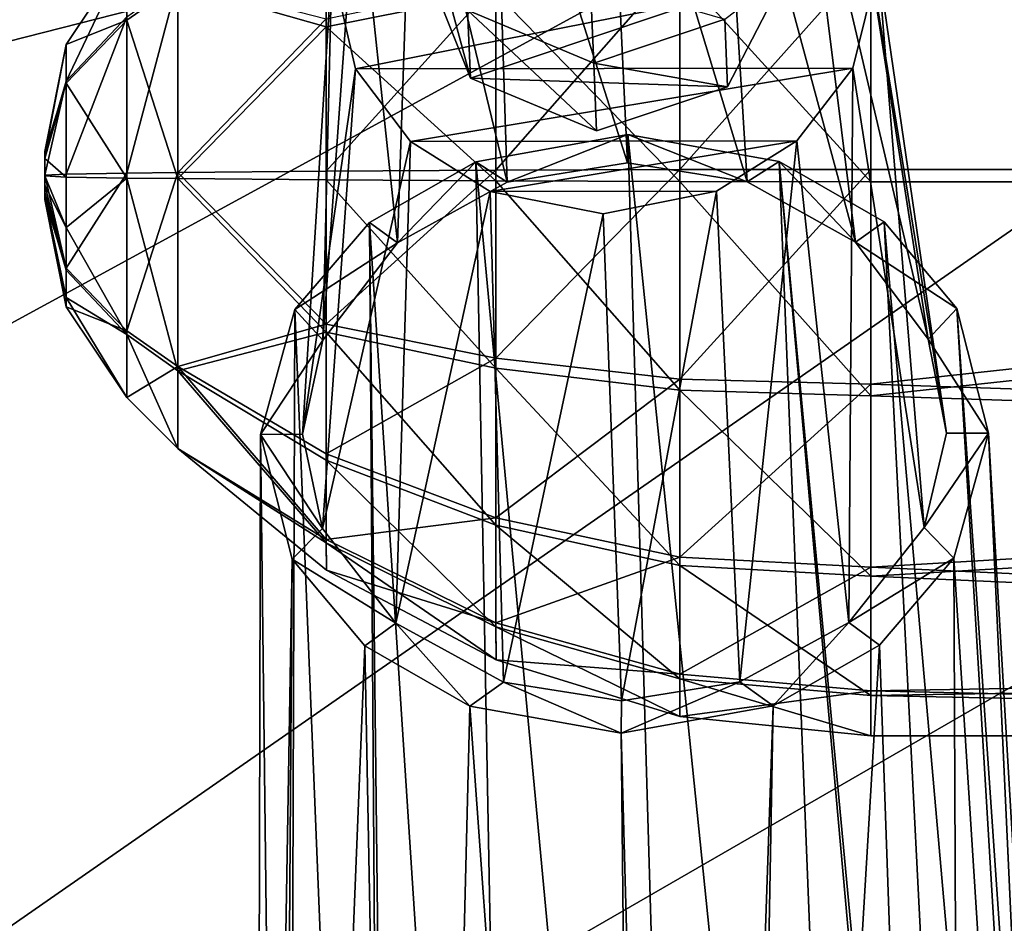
# Model space of a CAD drawing. Header units: metres. Extents: x -1004 to 0, y -808 to 0.
# Tile 40 of 136: x -836 to -801, y -174 to -142. Entities that reach past the tile are written whole.
import ezdxf

# ---------------------------------------------------------------- set-up
doc = ezdxf.new("R2010")
doc.units = ezdxf.units.M

msp = doc.modelspace()

# ---------------------------------------------------------------- linework, layer by layer
at = {"layer": 'None012310'}
for points in [[(-918.387695, -133.430511, 2129.401611), (-901.755127, -155.084702, 2143.836426), (-502.018646, -55.05748, 2077.158447)], [(-901.755127, -155.084702, 2143.836426), (-820.791748, -194.333847, 2169.999756), (-502.018646, -55.05748, 2077.158447)], [(-502.018646, -55.05748, 2077.158447), (-820.791748, -194.333847, 2169.999756), (-502.018646, -194.333847, 2169.999756)], [(-502.018646, -57.672649, 2075.415039), (-898.363892, -158.604187, 2142.695801), (-914.9198, -137.676178, 2128.745361)], [(-820.791748, -195.279739, 2167.143799), (-898.363892, -158.604187, 2142.695801), (-502.018646, -57.672649, 2075.415039)], [(-502.018646, -195.279739, 2167.143799), (-820.791748, -195.279739, 2167.143799), (-502.018646, -57.672649, 2075.415039)], [(-901.755127, -155.084702, 2143.836426), (-882.817078, -172.413788, 2155.387939), (-820.791748, -194.333847, 2169.999756)], [(-820.791748, -195.279739, 2167.143799), (-879.806396, -175.047073, 2153.656738), (-898.363892, -158.604187, 2142.695801)], [(-882.817078, -172.413788, 2155.387939), (-872.715271, -179.260712, 2159.951904), (-820.791748, -194.333847, 2169.999756)]]:
    msp.add_3dface(points, dxfattribs=at)
at = {"layer": 'None012311'}
for points in [[(-820.117432, -141.745178, 1739.405884), (-820.016418, -144.165573, 1744.66748), (-821.809082, -137.50708, 1741.387939)], [(-820.016418, -144.165573, 1744.66748), (-821.708069, -139.92746, 1746.649536), (-821.809082, -137.50708, 1741.387939)], [(-820.016418, -144.165573, 1744.66748), (-808.723694, -140.373596, 1746.195068), (-821.708069, -139.92746, 1746.649536)], [(-810.836121, -144.481003, 1744.346069), (-808.723694, -140.373596, 1746.195068), (-820.016418, -144.165573, 1744.66748)], [(-810.836121, -144.481003, 1744.346069), (-810.937134, -142.060608, 1739.084595), (-808.723694, -140.373596, 1746.195068)], [(-815.61438, -143.630814, 1738.452026), (-820.117432, -141.745178, 1739.405884), (-815.738647, -140.653366, 1729.567017)], [(-815.61438, -143.630814, 1738.452026), (-815.738647, -140.653366, 1729.567017), (-810.937134, -142.060608, 1739.084595)], [(-815.61438, -143.630814, 1738.452026), (-815.513428, -146.051208, 1743.713623), (-820.117432, -141.745178, 1739.405884)], [(-815.513428, -146.051208, 1743.713623), (-820.016418, -144.165573, 1744.66748), (-820.117432, -141.745178, 1739.405884)], [(-815.61438, -143.630814, 1738.452026), (-810.937134, -142.060608, 1739.084595), (-810.836121, -144.481003, 1744.346069)], [(-815.513428, -146.051208, 1743.713623), (-815.61438, -143.630814, 1738.452026), (-810.836121, -144.481003, 1744.346069)], [(-815.513428, -146.051208, 1743.713623), (-810.836121, -144.481003, 1744.346069), (-820.016418, -144.165573, 1744.66748)]]:
    msp.add_3dface(points, dxfattribs=at)
at = {"layer": 'None012317'}
for points in [[(-815.154175, -131.288834, 1750.497559), (-819.203979, -132.093002, 1750.205444), (-814.40979, -147.189163, 1789.45459)], [(-811.115723, -132.080444, 1750.055908), (-815.154175, -131.288834, 1750.497559), (-810.134705, -147.873413, 1788.897217)], [(-815.154175, -131.288834, 1750.497559), (-814.40979, -147.189163, 1789.45459), (-810.134705, -147.873413, 1788.897217)], [(-819.203979, -132.093002, 1750.205444), (-822.070129, -133.896927, 1749.430542), (-818.700562, -147.886765, 1789.05542)], [(-819.203979, -132.093002, 1750.205444), (-818.700562, -147.886765, 1789.05542), (-814.40979, -147.189163, 1789.45459)], [(-808.277283, -133.873016, 1749.17688), (-811.115723, -132.080444, 1750.055908), (-806.265991, -150.026627, 1787.330322)], [(-811.115723, -132.080444, 1750.055908), (-810.134705, -147.873413, 1788.897217), (-806.265991, -150.026627, 1787.330322)], [(-822.070129, -133.896927, 1749.430542), (-824.06427, -136.489365, 1748.276245), (-822.617615, -150.051987, 1787.632446)], [(-822.070129, -133.896927, 1749.430542), (-822.617615, -150.051987, 1787.632446), (-818.700562, -147.886765, 1789.05542)], [(-806.316406, -136.461807, 1747.948364), (-808.277283, -133.873016, 1749.17688), (-803.675476, -153.490646, 1784.880737)], [(-808.277283, -133.873016, 1749.17688), (-806.265991, -150.026627, 1787.330322), (-803.675476, -153.490646, 1784.880737)], [(-824.06427, -136.489365, 1748.276245), (-825.285278, -153.523056, 1785.280762), (-822.617615, -150.051987, 1787.632446)], [(-824.06427, -136.489365, 1748.276245), (-824.967712, -140.164902, 1746.602783), (-825.285278, -153.523056, 1785.280762)], [(-805.463989, -140.135239, 1746.242065), (-806.316406, -136.461807, 1747.948364), (-803.020447, -156.846741, 1782.543701)], [(-806.316406, -136.461807, 1747.948364), (-803.675476, -153.490646, 1784.880737), (-803.020447, -156.846741, 1782.543701)], [(-826.016479, -156.881714, 1782.968994), (-824.967712, -140.164902, 1746.602783), (-824.115601, -143.837769, 1744.896851)], [(-824.967712, -140.164902, 1746.602783), (-826.016479, -156.881714, 1782.968994), (-825.285278, -153.523056, 1785.280762)], [(-824.115601, -143.837769, 1744.896851), (-824.967712, -140.164902, 1746.602783), (-805.463989, -140.135239, 1746.242065)], [(-806.367737, -143.811356, 1744.568359), (-824.115601, -143.837769, 1744.896851), (-805.463989, -140.135239, 1746.242065)], [(-803.818481, -160.207703, 1780.231689), (-806.367737, -143.811356, 1744.568359), (-805.463989, -140.135239, 1746.242065)], [(-803.020447, -156.846741, 1782.543701), (-803.818481, -160.207703, 1780.231689), (-805.463989, -140.135239, 1746.242065)], [(-825.294495, -160.239716, 1780.629272), (-826.016479, -156.881714, 1782.968994), (-824.115601, -143.837769, 1744.896851)], [(-825.294495, -160.239716, 1780.629272), (-824.115601, -143.837769, 1744.896851), (-822.157654, -146.424194, 1743.669556)], [(-822.157654, -146.424194, 1743.669556), (-824.115601, -143.837769, 1744.896851), (-806.367737, -143.811356, 1744.568359)], [(-808.364807, -146.406174, 1743.413086), (-822.157654, -146.424194, 1743.669556), (-806.367737, -143.811356, 1744.568359)], [(-806.506592, -163.60231, 1777.93335), (-808.364807, -146.406174, 1743.413086), (-806.367737, -143.811356, 1744.568359)], [(-803.818481, -160.207703, 1780.231689), (-806.506592, -163.60231, 1777.93335), (-806.367737, -143.811356, 1744.568359)], [(-814.397888, -146.17627, 1790.155884), (-819.825256, -147.156723, 1789.583008), (-811.889832, -231.928802, 1918.716064)], [(-819.825256, -147.156723, 1789.583008), (-814.397888, -146.17627, 1790.155884), (-818.700562, -147.886765, 1789.05542)], [(-814.397888, -146.17627, 1790.155884), (-814.40979, -147.189163, 1789.45459), (-818.700562, -147.886765, 1789.05542)], [(-810.134705, -147.873413, 1788.897217), (-814.40979, -147.189163, 1789.45459), (-814.397888, -146.17627, 1790.155884)], [(-811.889832, -231.928802, 1918.716064), (-805.622742, -231.939529, 1916.237183), (-814.397888, -146.17627, 1790.155884)], [(-805.622742, -231.939529, 1916.237183), (-808.992432, -147.140244, 1789.382568), (-814.397888, -146.17627, 1790.155884)], [(-808.992432, -147.140244, 1789.382568), (-810.134705, -147.873413, 1788.897217), (-814.397888, -146.17627, 1790.155884)], [(-822.683289, -163.626297, 1778.23291), (-825.294495, -160.239716, 1780.629272), (-822.157654, -146.424194, 1743.669556)], [(-822.683289, -163.626297, 1778.23291), (-822.157654, -146.424194, 1743.669556), (-819.316589, -148.219437, 1742.789185)], [(-819.316589, -148.219437, 1742.789185), (-822.157654, -146.424194, 1743.669556), (-808.364807, -146.406174, 1743.413086)], [(-811.228333, -148.207397, 1742.639404), (-819.316589, -148.219437, 1742.789185), (-808.364807, -146.406174, 1743.413086)], [(-810.397034, -165.714615, 1776.546509), (-811.228333, -148.207397, 1742.639404), (-808.364807, -146.406174, 1743.413086)], [(-806.506592, -163.60231, 1777.93335), (-810.397034, -165.714615, 1776.546509), (-808.364807, -146.406174, 1743.413086)], [(-819.825256, -147.156723, 1789.583008), (-823.625061, -149.321518, 1788.157959), (-818.240234, -231.958725, 1916.473633)], [(-823.625061, -149.321518, 1788.157959), (-819.825256, -147.156723, 1789.583008), (-822.617615, -150.051987, 1787.632446)], [(-822.617615, -150.051987, 1787.632446), (-819.825256, -147.156723, 1789.583008), (-818.700562, -147.886765, 1789.05542)], [(-819.825256, -147.156723, 1789.583008), (-818.240234, -231.958725, 1916.473633), (-811.889832, -231.928802, 1918.716064)], [(-806.265991, -150.026627, 1787.330322), (-810.134705, -147.873413, 1788.897217), (-808.992432, -147.140244, 1789.382568)], [(-805.622742, -231.939529, 1916.237183), (-801.391174, -231.861755, 1910.879028), (-808.992432, -147.140244, 1789.382568)], [(-801.391174, -231.861755, 1910.879028), (-801.025452, -232.134949, 1910.638794), (-808.992432, -147.140244, 1789.382568)], [(-808.992432, -147.140244, 1789.382568), (-801.025452, -232.134949, 1910.638794), (-805.241333, -149.293579, 1787.817993)], [(-805.241333, -149.293579, 1787.817993), (-806.265991, -150.026627, 1787.330322), (-808.992432, -147.140244, 1789.382568)], [(-818.840637, -165.727173, 1776.702881), (-822.683289, -163.626297, 1778.23291), (-819.316589, -148.219437, 1742.789185)], [(-811.228333, -148.207397, 1742.639404), (-815.277954, -149.011307, 1742.347412), (-819.316589, -148.219437, 1742.789185)], [(-818.840637, -165.727173, 1776.702881), (-819.316589, -148.219437, 1742.789185), (-815.277954, -149.011307, 1742.347412)], [(-814.626465, -166.391434, 1776.1604), (-815.277954, -149.011307, 1742.347412), (-811.228333, -148.207397, 1742.639404)], [(-810.397034, -165.714615, 1776.546509), (-814.626465, -166.391434, 1776.1604), (-811.228333, -148.207397, 1742.639404)], [(-814.626465, -166.391434, 1776.1604), (-818.840637, -165.727173, 1776.702881), (-815.277954, -149.011307, 1742.347412)], [(-823.625061, -149.321518, 1788.157959), (-826.283752, -152.428574, 1786.058228), (-823.044739, -232.168427, 1911.046143)], [(-826.283752, -152.428574, 1786.058228), (-823.625061, -149.321518, 1788.157959), (-822.617615, -150.051987, 1787.632446)], [(-823.625061, -149.321518, 1788.157959), (-822.671265, -231.894119, 1911.272583), (-818.240234, -231.958725, 1916.473633)], [(-822.671265, -231.894119, 1911.272583), (-823.625061, -149.321518, 1788.157959), (-823.044739, -232.168427, 1911.046143)], [(-805.241333, -149.293579, 1787.817993), (-802.652649, -152.392639, 1785.621216), (-806.265991, -150.026627, 1787.330322)], [(-801.025452, -232.134949, 1910.638794), (-797.615112, -236.063629, 1906.931152), (-805.241333, -149.293579, 1787.817993)], [(-805.241333, -149.293579, 1787.817993), (-797.615112, -236.063629, 1906.931152), (-802.652649, -152.392639, 1785.621216)], [(-826.283752, -152.428574, 1786.058228), (-822.617615, -150.051987, 1787.632446), (-825.285278, -153.523056, 1785.280762)], [(-802.652649, -152.392639, 1785.621216), (-803.675476, -153.490646, 1784.880737), (-806.265991, -150.026627, 1787.330322)], [(-826.283752, -152.428574, 1786.058228), (-827.516235, -156.884186, 1782.996582), (-826.577942, -236.107666, 1907.466797)], [(-827.516235, -156.884186, 1782.996582), (-826.283752, -152.428574, 1786.058228), (-825.285278, -153.523056, 1785.280762)], [(-823.044739, -232.168427, 1911.046143), (-826.283752, -152.428574, 1786.058228), (-826.577942, -236.107666, 1907.466797)], [(-802.652649, -152.392639, 1785.621216), (-801.520691, -156.84465, 1782.515869), (-803.675476, -153.490646, 1784.880737)], [(-797.615112, -236.063629, 1906.931152), (-796.621277, -239.990692, 1902.641724), (-802.652649, -152.392639, 1785.621216)], [(-802.652649, -152.392639, 1785.621216), (-796.621277, -239.990692, 1902.641724), (-801.520691, -156.84465, 1782.515869)], [(-827.516235, -156.884186, 1782.996582), (-825.285278, -153.523056, 1785.280762), (-826.016479, -156.881714, 1782.968994)], [(-801.520691, -156.84465, 1782.515869), (-803.020447, -156.846741, 1782.543701), (-803.675476, -153.490646, 1784.880737)], [(-826.577942, -236.107666, 1907.466797), (-827.516235, -156.884186, 1782.996582), (-827.717712, -240.037979, 1903.216919)], [(-827.516235, -156.884186, 1782.996582), (-826.384033, -161.336319, 1779.891113), (-827.717712, -240.037979, 1903.216919)], [(-825.294495, -160.239716, 1780.629272), (-827.516235, -156.884186, 1782.996582), (-826.016479, -156.881714, 1782.968994)], [(-826.384033, -161.336319, 1779.891113), (-827.516235, -156.884186, 1782.996582), (-825.294495, -160.239716, 1780.629272)], [(-803.020447, -156.846741, 1782.543701), (-801.520691, -156.84465, 1782.515869), (-803.818481, -160.207703, 1780.231689)], [(-801.520691, -156.84465, 1782.515869), (-802.753418, -161.300385, 1779.454102), (-803.818481, -160.207703, 1780.231689)], [(-801.520691, -156.84465, 1782.515869), (-797.521179, -243.229675, 1898.568115), (-802.753418, -161.300385, 1779.454102)], [(-796.621277, -239.990692, 1902.641724), (-797.51825, -243.219452, 1898.569214), (-801.520691, -156.84465, 1782.515869)], [(-801.520691, -156.84465, 1782.515869), (-797.51825, -243.219452, 1898.569214), (-797.521179, -243.229675, 1898.568115)], [(-822.683289, -163.626297, 1778.23291), (-826.384033, -161.336319, 1779.891113), (-825.294495, -160.239716, 1780.629272)], [(-803.818481, -160.207703, 1780.231689), (-802.753418, -161.300385, 1779.454102), (-806.506592, -163.60231, 1777.93335)], [(-827.717712, -240.037979, 1903.216919), (-826.384033, -161.336319, 1779.891113), (-826.962158, -243.264221, 1899.11377)], [(-826.384033, -161.336319, 1779.891113), (-826.959229, -243.274429, 1899.112549), (-826.962158, -243.264221, 1899.11377)], [(-826.384033, -161.336319, 1779.891113), (-823.791443, -164.438278, 1777.692261), (-826.959229, -243.274429, 1899.112549)], [(-823.791443, -164.438278, 1777.692261), (-826.384033, -161.336319, 1779.891113), (-822.683289, -163.626297, 1778.23291)], [(-802.753418, -161.300385, 1779.454102), (-805.416077, -164.410339, 1777.352417), (-806.506592, -163.60231, 1777.93335)], [(-802.753418, -161.300385, 1779.454102), (-802.362061, -251.055939, 1897.449219), (-805.416077, -164.410339, 1777.352417)], [(-797.521179, -243.229675, 1898.568115), (-802.362061, -251.055939, 1897.449219), (-802.753418, -161.300385, 1779.454102)], [(-820.043884, -166.588425, 1776.129883), (-823.791443, -164.438278, 1777.692261), (-822.683289, -163.626297, 1778.23291)], [(-820.043884, -166.588425, 1776.129883), (-822.683289, -163.626297, 1778.23291), (-818.840637, -165.727173, 1776.702881)], [(-806.506592, -163.60231, 1777.93335), (-809.21228, -166.57196, 1775.929565), (-810.397034, -165.714615, 1776.546509)], [(-806.506592, -163.60231, 1777.93335), (-805.416077, -164.410339, 1777.352417), (-809.21228, -166.57196, 1775.929565)], [(-823.791443, -164.438278, 1777.692261), (-822.139282, -251.086014, 1897.814941), (-826.959229, -243.274429, 1899.112549)], [(-823.791443, -164.438278, 1777.692261), (-820.043884, -166.588425, 1776.129883), (-822.139282, -251.086014, 1897.814941)], [(-802.362061, -251.055939, 1897.449219), (-810.802673, -254.743591, 1896.770142), (-805.416077, -164.410339, 1777.352417)], [(-805.416077, -164.410339, 1777.352417), (-810.802673, -254.743591, 1896.770142), (-809.21228, -166.57196, 1775.929565)], [(-814.639038, -167.552185, 1775.356812), (-820.043884, -166.588425, 1776.129883), (-818.840637, -165.727173, 1776.702881)], [(-814.639038, -167.552185, 1775.356812), (-818.840637, -165.727173, 1776.702881), (-814.626465, -166.391434, 1776.1604)], [(-809.21228, -166.57196, 1775.929565), (-814.639038, -167.552185, 1775.356812), (-810.397034, -165.714615, 1776.546509)], [(-810.397034, -165.714615, 1776.546509), (-814.639038, -167.552185, 1775.356812), (-814.626465, -166.391434, 1776.1604)], [(-820.043884, -166.588425, 1776.129883), (-813.718384, -254.748016, 1896.823975), (-822.139282, -251.086014, 1897.814941)], [(-820.043884, -166.588425, 1776.129883), (-814.639038, -167.552185, 1775.356812), (-813.718384, -254.748016, 1896.823975)], [(-809.21228, -166.57196, 1775.929565), (-812.256836, -254.960907, 1896.97937), (-814.639038, -167.552185, 1775.356812)], [(-810.802673, -254.743591, 1896.770142), (-812.256836, -254.960907, 1896.97937), (-809.21228, -166.57196, 1775.929565)], [(-814.639038, -167.552185, 1775.356812), (-812.256836, -254.960907, 1896.97937), (-813.718384, -254.748016, 1896.823975)]]:
    msp.add_3dface(points, dxfattribs=at)
at = {"layer": 'None012319'}
for points in [[(-825.16333, -142.341705, 1777.403442), (-825.16333, -137.709427, 1774.375366), (-830.467102, -140.829453, 1771.338257)], [(-819.112305, -141.125153, 1780.393188), (-825.16333, -137.709427, 1774.375366), (-825.16333, -142.341705, 1777.403442)], [(-735.21582, -137.453842, 1747.1604), (-735.21582, -147.423447, 1744.369873), (-805.718384, -139.787186, 1745.977295)], [(-805.718384, -140.197998, 1782.930054), (-735.21582, -147.868073, 1784.367432), (-735.21582, -137.838913, 1781.799194)], [(-832.286926, -142.101898, 1770.037231), (-832.286926, -139.717316, 1764.456787), (-834.454651, -142.961349, 1764.420654)], [(-834.454651, -142.961349, 1764.420654), (-832.286926, -139.717316, 1764.456787), (-834.454651, -144.271683, 1761.11853)], [(-832.286926, -139.717316, 1764.456787), (-832.286926, -141.977219, 1758.824707), (-834.454651, -144.271683, 1761.11853)], [(-832.286926, -139.717316, 1764.456787), (-832.286926, -142.101898, 1770.037231), (-830.467102, -140.829453, 1771.338257)], [(-812.546509, -139.980621, 1746.668945), (-805.718384, -139.787186, 1745.977295), (-812.546509, -147.430908, 1745.042358)], [(-805.718384, -139.787186, 1745.977295), (-805.718384, -147.423447, 1744.369873), (-812.546509, -147.430908, 1745.042358)], [(-805.718384, -139.787186, 1745.977295), (-735.21582, -147.423447, 1744.369873), (-805.718384, -147.423447, 1744.369873)], [(-812.546509, -147.430908, 1745.042358), (-819.112305, -147.453049, 1747.033936), (-812.546509, -139.980621, 1746.668945)], [(-819.112305, -147.453049, 1747.033936), (-819.112305, -140.770508, 1748.49292), (-812.546509, -139.980621, 1746.668945)], [(-805.718384, -147.868088, 1784.36731), (-805.718384, -140.197998, 1782.930054), (-812.546509, -140.376007, 1782.234253)], [(-805.718384, -140.197998, 1782.930054), (-805.718384, -147.868088, 1784.36731), (-735.21582, -147.868073, 1784.367432)], [(-812.546509, -147.860626, 1783.694824), (-812.546509, -140.376007, 1782.234253), (-819.112305, -141.125153, 1780.393188)], [(-805.718384, -147.868088, 1784.36731), (-812.546509, -140.376007, 1782.234253), (-812.546509, -147.860626, 1783.694824)], [(-832.286926, -141.977219, 1758.824707), (-830.467102, -140.676178, 1757.552246), (-832.286926, -147.557648, 1756.440186)], [(-830.467102, -140.676178, 1757.552246), (-830.467102, -147.537399, 1754.620483), (-832.286926, -147.557648, 1756.440186)], [(-830.467102, -140.829453, 1771.338257), (-832.286926, -142.101898, 1770.037231), (-830.467102, -147.754135, 1774.116699)], [(-830.467102, -147.537399, 1754.620483), (-830.467102, -140.676178, 1757.552246), (-825.16333, -142.053223, 1751.454834)], [(-830.467102, -147.754135, 1774.116699), (-825.16333, -142.341705, 1777.403442), (-830.467102, -140.829453, 1771.338257)], [(-819.112305, -147.453049, 1747.033936), (-825.16333, -147.488998, 1750.268066), (-819.112305, -140.770508, 1748.49292)], [(-825.16333, -147.488998, 1750.268066), (-825.16333, -142.053223, 1751.454834), (-819.112305, -140.770508, 1748.49292)], [(-819.112305, -147.838486, 1781.703247), (-819.112305, -141.125153, 1780.393188), (-825.16333, -142.341705, 1777.403442)], [(-812.546509, -147.860626, 1783.694824), (-819.112305, -141.125153, 1780.393188), (-819.112305, -147.838486, 1781.703247)], [(-834.454651, -144.271683, 1761.11853), (-832.286926, -141.977219, 1758.824707), (-834.454651, -147.593643, 1759.684204)], [(-832.286926, -141.977219, 1758.824707), (-832.286926, -147.557648, 1756.440186), (-834.454651, -147.593643, 1759.684204)], [(-832.286926, -147.734009, 1772.296997), (-832.286926, -142.101898, 1770.037231), (-834.454651, -144.344833, 1767.692993)], [(-834.454651, -144.344833, 1767.692993), (-832.286926, -142.101898, 1770.037231), (-834.454651, -142.961349, 1764.420654)], [(-832.286926, -142.101898, 1770.037231), (-832.286926, -147.734009, 1772.296997), (-830.467102, -147.754135, 1774.116699)], [(-825.16333, -147.488998, 1750.268066), (-830.467102, -147.537399, 1754.620483), (-825.16333, -142.053223, 1751.454834)], [(-825.16333, -147.802521, 1778.469116), (-825.16333, -142.341705, 1777.403442), (-830.467102, -147.754135, 1774.116699)], [(-819.112305, -147.838486, 1781.703247), (-825.16333, -142.341705, 1777.403442), (-825.16333, -147.802521, 1778.469116)], [(-834.454651, -142.961349, 1764.420654), (-835.21582, -146.787949, 1764.378174), (-834.454651, -144.344833, 1767.692993)], [(-835.21582, -146.787949, 1764.378174), (-834.454651, -142.961349, 1764.420654), (-835.21582, -146.898254, 1763.947998)], [(-834.454651, -142.961349, 1764.420654), (-834.454651, -144.271683, 1761.11853), (-835.21582, -146.898254, 1763.947998)], [(-835.21582, -146.898254, 1763.947998), (-834.454651, -144.271683, 1761.11853), (-835.21582, -147.028015, 1763.773438)], [(-834.454651, -144.271683, 1761.11853), (-835.21582, -147.636215, 1763.510864), (-835.21582, -147.028015, 1763.773438)], [(-835.21582, -147.636215, 1763.510864), (-834.454651, -144.271683, 1761.11853), (-834.454651, -147.593643, 1759.684204)], [(-835.21582, -146.787949, 1764.378174), (-835.21582, -147.041733, 1764.977539), (-834.454651, -144.344833, 1767.692993)], [(-834.454651, -144.344833, 1767.692993), (-835.21582, -147.041733, 1764.977539), (-834.454651, -147.697876, 1769.052979)], [(-834.454651, -147.697876, 1769.052979), (-832.286926, -147.734009, 1772.296997), (-834.454651, -144.344833, 1767.692993)], [(-835.21582, -146.898254, 1763.947998), (-835.21582, -148.503555, 1764.359131), (-835.21582, -146.787949, 1764.378174)], [(-835.21582, -148.503555, 1764.359131), (-835.21582, -148.454056, 1764.656006), (-835.21582, -146.787949, 1764.378174)], [(-835.21582, -146.787949, 1764.378174), (-835.21582, -148.454056, 1764.656006), (-835.21582, -148.393372, 1764.789185)], [(-835.21582, -148.393372, 1764.789185), (-835.21582, -147.987137, 1765.15564), (-835.21582, -146.787949, 1764.378174)], [(-835.21582, -147.987137, 1765.15564), (-835.21582, -147.655289, 1765.22644), (-835.21582, -146.787949, 1764.378174)], [(-835.21582, -146.787949, 1764.378174), (-835.21582, -147.655289, 1765.22644), (-835.21582, -147.041733, 1764.977539)], [(-835.21582, -147.028015, 1763.773438), (-835.21582, -148.250137, 1763.759888), (-835.21582, -146.898254, 1763.947998)], [(-835.21582, -148.250137, 1763.759888), (-835.21582, -148.503555, 1764.359131), (-835.21582, -146.898254, 1763.947998)], [(-835.21582, -147.028015, 1763.773438), (-835.21582, -147.636215, 1763.510864), (-835.21582, -148.250137, 1763.759888)], [(-835.21582, -147.041733, 1764.977539), (-835.21582, -147.655289, 1765.22644), (-834.454651, -147.697876, 1769.052979)], [(-834.454651, -150.946686, 1761.044189), (-835.21582, -147.636215, 1763.510864), (-834.454651, -147.593643, 1759.684204)], [(-834.454651, -150.946686, 1761.044189), (-835.21582, -148.250137, 1763.759888), (-835.21582, -147.636215, 1763.510864)], [(-834.454651, -147.593643, 1759.684204), (-832.286926, -147.557648, 1756.440186), (-834.454651, -150.946686, 1761.044189)], [(-832.286926, -147.557648, 1756.440186), (-832.286926, -153.189667, 1758.700073), (-834.454651, -150.946686, 1761.044189)], [(-832.286926, -147.557648, 1756.440186), (-830.467102, -147.537399, 1754.620483), (-832.286926, -153.189667, 1758.700073)], [(-830.467102, -147.537399, 1754.620483), (-830.467102, -154.462097, 1757.399048), (-832.286926, -153.189667, 1758.700073)], [(-830.467102, -147.537399, 1754.620483), (-825.16333, -147.488998, 1750.268066), (-825.16333, -152.949814, 1751.33374)], [(-830.467102, -154.462097, 1757.399048), (-830.467102, -147.537399, 1754.620483), (-825.16333, -152.949814, 1751.33374)], [(-819.112305, -154.166367, 1748.343994), (-825.16333, -152.949814, 1751.33374), (-819.112305, -147.453049, 1747.033936)], [(-825.16333, -152.949814, 1751.33374), (-825.16333, -147.488998, 1750.268066), (-819.112305, -147.453049, 1747.033936)], [(-812.546509, -154.915512, 1746.50293), (-819.112305, -154.166367, 1748.343994), (-812.546509, -147.430908, 1745.042358)], [(-819.112305, -154.166367, 1748.343994), (-819.112305, -147.453049, 1747.033936), (-812.546509, -147.430908, 1745.042358)], [(-812.546509, -147.430908, 1745.042358), (-805.718384, -147.423447, 1744.369873), (-812.546509, -154.915512, 1746.50293)], [(-805.718384, -147.423447, 1744.369873), (-805.718384, -155.093552, 1745.807129), (-812.546509, -154.915512, 1746.50293)], [(-735.21582, -147.423447, 1744.369873), (-805.718384, -155.093552, 1745.807129), (-805.718384, -147.423447, 1744.369873)], [(-735.21582, -147.423447, 1744.369873), (-735.21582, -157.452606, 1746.937988), (-805.718384, -155.093552, 1745.807129)], [(-834.454651, -147.697876, 1769.052979), (-835.21582, -147.655289, 1765.22644), (-834.454651, -149.503708, 1768.658691)], [(-835.21582, -147.655289, 1765.22644), (-835.21582, -147.987137, 1765.15564), (-834.454651, -149.503708, 1768.658691)], [(-834.454651, -149.503708, 1768.658691), (-835.21582, -147.987137, 1765.15564), (-834.454651, -151.019867, 1767.618774)], [(-835.21582, -147.987137, 1765.15564), (-835.21582, -148.393372, 1764.789185), (-834.454651, -151.019867, 1767.618774)], [(-832.286926, -147.734009, 1772.296997), (-834.454651, -147.697876, 1769.052979), (-834.454651, -149.503708, 1768.658691)], [(-832.286926, -153.314331, 1769.912476), (-832.286926, -147.734009, 1772.296997), (-834.454651, -149.503708, 1768.658691)], [(-830.467102, -147.754135, 1774.116699), (-832.286926, -147.734009, 1772.296997), (-830.467102, -154.615341, 1771.184937)], [(-832.286926, -147.734009, 1772.296997), (-832.286926, -153.314331, 1769.912476), (-830.467102, -154.615341, 1771.184937)], [(-825.16333, -153.238297, 1777.282349), (-825.16333, -147.802521, 1778.469116), (-830.467102, -147.754135, 1774.116699)], [(-830.467102, -147.754135, 1774.116699), (-830.467102, -154.615341, 1771.184937), (-825.16333, -153.238297, 1777.282349)], [(-819.112305, -154.521011, 1780.244263), (-825.16333, -147.802521, 1778.469116), (-825.16333, -153.238297, 1777.282349)], [(-819.112305, -154.521011, 1780.244263), (-819.112305, -147.838486, 1781.703247), (-825.16333, -147.802521, 1778.469116)], [(-812.546509, -155.310913, 1782.068237), (-819.112305, -147.838486, 1781.703247), (-819.112305, -154.521011, 1780.244263)], [(-812.546509, -155.310913, 1782.068237), (-812.546509, -147.860626, 1783.694824), (-819.112305, -147.838486, 1781.703247)], [(-805.718384, -155.504318, 1782.759888), (-812.546509, -147.860626, 1783.694824), (-812.546509, -155.310913, 1782.068237)], [(-805.718384, -155.504318, 1782.759888), (-805.718384, -147.868088, 1784.36731), (-812.546509, -147.860626, 1783.694824)], [(-805.718384, -147.868088, 1784.36731), (-805.718384, -155.504318, 1782.759888), (-735.21582, -147.868073, 1784.367432)], [(-735.21582, -147.868073, 1784.367432), (-805.718384, -155.504318, 1782.759888), (-735.21582, -157.837677, 1781.576904)], [(-835.21582, -148.503555, 1764.359131), (-835.21582, -148.250137, 1763.759888), (-834.454651, -150.946686, 1761.044189)], [(-834.454651, -151.019867, 1767.618774), (-835.21582, -148.393372, 1764.789185), (-834.454651, -152.000046, 1766.09668)], [(-835.21582, -148.393372, 1764.789185), (-835.21582, -148.454056, 1764.656006), (-834.454651, -152.000046, 1766.09668)], [(-834.454651, -152.000046, 1766.09668), (-835.21582, -148.454056, 1764.656006), (-834.454651, -152.330154, 1764.316528)], [(-835.21582, -148.454056, 1764.656006), (-835.21582, -148.503555, 1764.359131), (-834.454651, -152.330154, 1764.316528)], [(-834.454651, -152.330154, 1764.316528), (-835.21582, -148.503555, 1764.359131), (-834.454651, -150.946686, 1761.044189)], [(-832.286926, -153.314331, 1769.912476), (-834.454651, -149.503708, 1768.658691), (-834.454651, -151.019867, 1767.618774)], [(-834.454651, -150.946686, 1761.044189), (-832.286926, -153.189667, 1758.700073), (-834.454651, -152.330154, 1764.316528)], [(-834.454651, -152.000046, 1766.09668), (-832.286926, -153.314331, 1769.912476), (-834.454651, -151.019867, 1767.618774)], [(-834.454651, -152.330154, 1764.316528), (-832.286926, -155.574203, 1764.280518), (-834.454651, -152.000046, 1766.09668)], [(-832.286926, -155.574203, 1764.280518), (-832.286926, -153.314331, 1769.912476), (-834.454651, -152.000046, 1766.09668)], [(-832.286926, -153.189667, 1758.700073), (-832.286926, -155.574203, 1764.280518), (-834.454651, -152.330154, 1764.316528)], [(-832.286926, -153.189667, 1758.700073), (-830.467102, -154.462097, 1757.399048), (-832.286926, -155.574203, 1764.280518)], [(-830.467102, -154.462097, 1757.399048), (-825.16333, -152.949814, 1751.33374), (-825.16333, -157.582123, 1754.361816)], [(-830.467102, -154.615341, 1771.184937), (-825.16333, -157.802124, 1774.151978), (-825.16333, -153.238297, 1777.282349)], [(-825.16333, -157.582123, 1754.361816), (-825.16333, -152.949814, 1751.33374), (-819.112305, -154.166367, 1748.343994)], [(-819.112305, -160.131622, 1776.395996), (-819.112305, -154.521011, 1780.244263), (-825.16333, -153.238297, 1777.282349)], [(-825.16333, -153.238297, 1777.282349), (-825.16333, -157.802124, 1774.151978), (-819.112305, -160.131622, 1776.395996)], [(-830.467102, -154.615341, 1771.184937), (-832.286926, -153.314331, 1769.912476), (-830.467102, -157.39389, 1764.260254)], [(-832.286926, -153.314331, 1769.912476), (-832.286926, -155.574203, 1764.280518), (-830.467102, -157.39389, 1764.260254)], [(-819.112305, -159.86116, 1752.06665), (-825.16333, -157.582123, 1754.361816), (-819.112305, -154.166367, 1748.343994)], [(-819.112305, -159.86116, 1752.06665), (-819.112305, -154.166367, 1748.343994), (-812.546509, -154.915512, 1746.50293)], [(-830.467102, -154.462097, 1757.399048), (-830.467102, -157.39389, 1764.260254), (-832.286926, -155.574203, 1764.280518)], [(-830.467102, -157.39389, 1764.260254), (-830.467102, -154.462097, 1757.399048), (-825.16333, -160.633667, 1758.876831)], [(-825.16333, -160.633667, 1758.876831), (-830.467102, -154.462097, 1757.399048), (-825.16333, -157.582123, 1754.361816)], [(-825.16333, -157.802124, 1774.151978), (-830.467102, -154.615341, 1771.184937), (-825.16333, -160.752548, 1769.570313)], [(-830.467102, -154.615341, 1771.184937), (-830.467102, -157.39389, 1764.260254), (-825.16333, -160.752548, 1769.570313)], [(-812.546509, -161.566116, 1777.777832), (-819.112305, -154.521011, 1780.244263), (-819.112305, -160.131622, 1776.395996)], [(-812.546509, -161.566116, 1777.777832), (-812.546509, -155.310913, 1782.068237), (-819.112305, -154.521011, 1780.244263)], [(-812.546509, -161.264572, 1750.65332), (-819.112305, -159.86116, 1752.06665), (-812.546509, -154.915512, 1746.50293)], [(-812.546509, -154.915512, 1746.50293), (-805.718384, -155.093552, 1745.807129), (-812.546509, -161.264572, 1750.65332)], [(-805.718384, -155.093552, 1745.807129), (-805.718384, -161.629791, 1750.07019), (-812.546509, -161.264572, 1750.65332)], [(-805.718384, -161.944183, 1778.352661), (-812.546509, -155.310913, 1782.068237), (-812.546509, -161.566116, 1777.777832)], [(-805.718384, -161.944183, 1778.352661), (-805.718384, -155.504318, 1782.759888), (-812.546509, -155.310913, 1782.068237)], [(-735.21582, -157.452606, 1746.937988), (-805.718384, -161.629791, 1750.07019), (-805.718384, -155.093552, 1745.807129)], [(-805.718384, -155.504318, 1782.759888), (-805.718384, -161.944183, 1778.352661), (-735.21582, -157.837677, 1781.576904)], [(-825.16333, -160.752548, 1769.570313), (-830.467102, -157.39389, 1764.260254), (-825.155457, -161.733719, 1764.212036)], [(-825.155457, -161.733719, 1764.212036), (-830.467102, -157.39389, 1764.260254), (-825.16333, -160.633667, 1758.876831)], [(-735.21582, -157.452606, 1746.937988), (-735.21582, -164.854034, 1754.176758), (-805.718384, -161.629791, 1750.07019)], [(-825.16333, -160.633667, 1758.876831), (-825.16333, -157.582123, 1754.361816), (-819.112305, -159.86116, 1752.06665)], [(-825.16333, -157.802124, 1774.151978), (-819.112305, -163.758759, 1770.763428), (-819.112305, -160.131622, 1776.395996)], [(-825.16333, -160.752548, 1769.570313), (-819.112305, -163.758759, 1770.763428), (-825.16333, -157.802124, 1774.151978)], [(-735.21582, -157.837677, 1781.576904), (-805.718384, -161.944183, 1778.352661), (-735.21582, -165.076355, 1774.175537)], [(-819.112305, -163.612625, 1757.617188), (-825.16333, -160.633667, 1758.876831), (-819.112305, -159.86116, 1752.06665)], [(-819.112305, -163.612625, 1757.617188), (-819.112305, -159.86116, 1752.06665), (-812.546509, -161.264572, 1750.65332)], [(-812.546509, -165.60997, 1771.498169), (-812.546509, -161.566116, 1777.777832), (-819.112305, -160.131622, 1776.395996)], [(-819.112305, -160.131622, 1776.395996), (-819.112305, -163.758759, 1770.763428), (-812.546509, -165.60997, 1771.498169)], [(-825.155457, -161.733719, 1764.212036), (-825.16333, -160.633667, 1758.876831), (-819.112305, -163.612625, 1757.617188)], [(-825.155457, -161.733719, 1764.212036), (-819.094238, -164.936813, 1764.176392), (-825.16333, -160.752548, 1769.570313)], [(-819.094238, -164.936813, 1764.176392), (-819.112305, -163.758759, 1770.763428), (-825.16333, -160.752548, 1769.570313)], [(-812.546509, -165.447037, 1756.841553), (-819.112305, -163.612625, 1757.617188), (-812.546509, -161.264572, 1750.65332)], [(-812.546509, -161.264572, 1750.65332), (-805.718384, -161.629791, 1750.07019), (-812.546509, -165.447037, 1756.841553)], [(-805.718384, -166.20723, 1771.816406), (-812.546509, -161.566116, 1777.777832), (-812.546509, -165.60997, 1771.498169)], [(-805.718384, -166.20723, 1771.816406), (-805.718384, -161.944183, 1778.352661), (-812.546509, -161.566116, 1777.777832)], [(-805.718384, -161.629791, 1750.07019), (-805.718384, -166.037094, 1756.51001), (-812.546509, -165.447037, 1756.841553)], [(-735.21582, -164.854034, 1754.176758), (-805.718384, -166.037094, 1756.51001), (-805.718384, -161.629791, 1750.07019)], [(-819.094238, -164.936813, 1764.176392), (-825.155457, -161.733719, 1764.212036), (-819.112305, -163.612625, 1757.617188)], [(-805.718384, -161.944183, 1778.352661), (-805.718384, -166.20723, 1771.816406), (-735.21582, -165.076355, 1774.175537)], [(-819.094238, -164.936813, 1764.176392), (-819.112305, -163.612625, 1757.617188), (-812.546509, -165.447037, 1756.841553)], [(-819.112305, -163.758759, 1770.763428), (-812.543213, -166.957535, 1764.153931), (-812.546509, -165.60997, 1771.498169)], [(-819.094238, -164.936813, 1764.176392), (-812.543213, -166.957535, 1764.153931), (-819.112305, -163.758759, 1770.763428)], [(-735.21582, -164.854034, 1754.176758), (-735.21582, -167.644531, 1764.146362), (-805.718384, -166.037094, 1756.51001)], [(-812.543213, -166.957535, 1764.153931), (-819.094238, -164.936813, 1764.176392), (-812.546509, -165.447037, 1756.841553)], [(-735.21582, -165.076355, 1774.175537), (-805.718384, -166.20723, 1771.816406), (-735.21582, -167.644531, 1764.146362)], [(-812.546509, -165.447037, 1756.841553), (-805.718384, -166.037094, 1756.51001), (-812.543213, -166.957535, 1764.153931)], [(-805.718384, -167.644531, 1764.146362), (-805.718384, -166.20723, 1771.816406), (-812.546509, -165.60997, 1771.498169)], [(-812.546509, -165.60997, 1771.498169), (-812.543213, -166.957535, 1764.153931), (-805.718384, -167.644531, 1764.146362)], [(-805.718384, -166.037094, 1756.51001), (-805.718384, -167.644531, 1764.146362), (-812.543213, -166.957535, 1764.153931)], [(-735.21582, -167.644531, 1764.146362), (-805.718384, -167.644531, 1764.146362), (-805.718384, -166.037094, 1756.51001)], [(-805.718384, -166.20723, 1771.816406), (-805.718384, -167.644531, 1764.146362), (-735.21582, -167.644531, 1764.146362)]]:
    msp.add_3dface(points, dxfattribs=at)
at = {"layer": 'None012349'}
for points in [[(-994.037292, -794.032166, 90), (-994.037292, -10, 90), (-787.024658, -763.271118, 90)], [(-787.024658, -763.271118, 90), (-994.037292, -10, 90), (-533.424561, -638.481384, 90)], [(-994.037292, -10, 90), (-526.238708, -632.856445, 90), (-533.424561, -638.481384, 90)], [(-10, -10, 90), (-502.018646, -625.846375, 90), (-994.037292, -10, 90)], [(-502.018646, -625.846375, 90), (-510.034576, -626.560547, 90), (-994.037292, -10, 90)], [(-994.037292, -10, 90), (-510.034576, -626.560547, 90), (-518.256042, -628.853394, 90)], [(-518.256042, -628.853394, 90), (-526.238708, -632.856445, 90), (-994.037292, -10, 90)], [(-742.827515, -72.274109, 118.761513), (-792.141235, -69.163246, 118.815811), (-933.83313, -166.432312, 117.117973)], [(-933.83313, -166.432312, 117.117973), (-792.141235, -69.163246, 118.815811), (-930.929932, -128.049088, 117.787956)], [(-693.214783, -74.83403, 118.716827), (-742.827515, -72.274109, 118.761513), (-936.400391, -207.430908, 116.402344)], [(-936.400391, -207.430908, 116.402344), (-742.827515, -72.274109, 118.761513), (-933.83313, -166.432312, 117.117973)], [(-938.286865, -245.271561, 115.741829), (-646.15448, -76.725967, 118.683807), (-693.214783, -74.83403, 118.716827)], [(-938.286865, -245.271561, 115.741829), (-693.214783, -74.83403, 118.716827), (-936.400391, -207.430908, 116.402344)], [(-598.695557, -78.099586, 118.659828), (-646.15448, -76.725967, 118.683807), (-938.286865, -245.271561, 115.741829)], [(-939.73761, -283.839661, 115.068619), (-940.709534, -322.106171, 114.400673), (-598.695557, -78.099586, 118.659828)], [(-940.709534, -322.106171, 114.400673), (-513.875122, -606.131226, 109.443001), (-598.695557, -78.099586, 118.659828)], [(-939.73761, -283.839661, 115.068619), (-598.695557, -78.099586, 118.659828), (-938.286865, -245.271561, 115.741829)]]:
    msp.add_3dface(points, dxfattribs=at)

doc.saveas('drawing.dxf')
